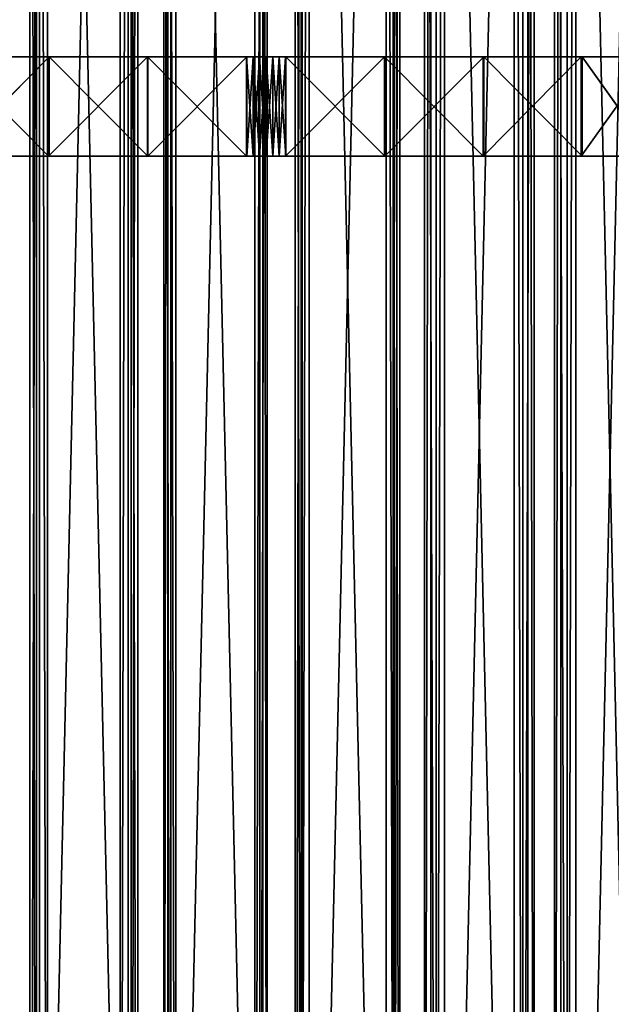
# Model space of a CAD drawing. Extents: x -1687 to 817, y -668 to 832.
# Tile 29 of 182: x -1438 to -1200, y -271 to 126. Entities that reach past the tile are written whole.
import ezdxf

# ---------------------------------------------------------------- set-up
doc = ezdxf.new("R2010")
doc.units = 0
doc.header["$LTSCALE"] = 25.4
doc.layers.get('0').update_dxf_attribs({"color": 13, "linetype": 'CONTINUOUS'})
doc.layers.add('STEEL', color=54, linetype='CONTINUOUS')
doc.layers.add('WOOD', color=253, linetype='CONTINUOUS')

# ---------------------------------------------------------------- blocks, each defined once
blk = doc.blocks.new('L006_07-00_001_DOMY_LNA_OB')
at = {"color": 0}
for p, q in [((1500, 40, -37), (0, 40, -37)), ((0, 40, -3), (1500, 40, -3)), ((1500, 40, -37), (0, 40, -37)), ((0, 40, -3), (1500, 40, -3)), ((1500, 37), (0, 37)), ((0, 37, -40), (1500, 37, -40)), ((0, 37, -40), (1500, 37, -40)), ((1500, 37), (0, 37)), ((0, 3), (1500, 3)), ((1500, 3, -40), (0, 3, -40)), ((1500, 3, -40), (0, 3, -40)), ((0, 3), (1500, 3)), ((0, 0, -37), (1500, 0, -37)), ((1500, 0, -3), (0, 0, -3)), ((0, 0, -37), (1500, 0, -37)), ((1500, 0, -3), (0, 0, -3))]:
    blk.add_line(p, q, dxfattribs=at)
at = {"color": 7}
mesh = blk.add_polyface(dxfattribs=at)
corners = [(0, 40, -3), (1500, 40, -37), (0, 40, -37), (1500, 40, -3)]
mesh.append_faces([[corners[k] for k in face] for face in [(0, 1, 2), (1, 0, 3)]], dxfattribs={"vtx0": -1, "color": 7})
mesh = blk.add_polyface(dxfattribs=at)
corners = [(1500, 40, -37), (0, 37, -40), (0, 40, -37), (1500, 37, -40)]
mesh.append_faces([[corners[k] for k in face] for face in [(0, 1, 2), (1, 0, 3)]], dxfattribs={"vtx0": -1, "color": 7})
mesh = blk.add_polyface(dxfattribs=at)
corners = [(0, 37), (1500, 40, -3), (0, 40, -3), (1500, 37)]
mesh.append_faces([[corners[k] for k in face] for face in [(0, 1, 2), (1, 0, 3)]], dxfattribs={"vtx0": -1, "color": 7})
mesh = blk.add_polyface(dxfattribs=at)
corners = [(1500, 3), (0, 37), (0, 3), (1500, 37)]
mesh.append_faces([[corners[k] for k in face] for face in [(0, 1, 2), (1, 0, 3)]], dxfattribs={"vtx0": -1, "color": 7})
mesh = blk.add_polyface(dxfattribs=at)
corners = [(1500, 37, -40), (0, 3, -40), (0, 37, -40), (1500, 3, -40)]
mesh.append_faces([[corners[k] for k in face] for face in [(0, 1, 2), (1, 0, 3)]], dxfattribs={"vtx0": -1, "color": 7})
mesh = blk.add_polyface(dxfattribs=at)
corners = [(1500, 0, -37), (0, 3, -40), (1500, 3, -40), (0, 0, -37)]
mesh.append_faces([[corners[k] for k in face] for face in [(0, 1, 2), (1, 0, 3)]], dxfattribs={"vtx0": -1, "color": 7})
mesh = blk.add_polyface(dxfattribs=at)
corners = [(1500, 0, -3), (0, 3), (0, 0, -3), (1500, 3)]
mesh.append_faces([[corners[k] for k in face] for face in [(0, 1, 2), (1, 0, 3)]], dxfattribs={"vtx0": -1, "color": 7})
mesh = blk.add_polyface(dxfattribs=at)
corners = [(1500, 0, -3), (0, 0, -37), (1500, 0, -37), (0, 0, -3)]
mesh.append_faces([[corners[k] for k in face] for face in [(0, 1, 2), (1, 0, 3)]], dxfattribs={"vtx0": -1, "color": 7})
blk = doc.blocks.new('L006_07-00_002_DOMY_LNA_OB')
at = {"color": 0}
for p, q in [((217.56, 377.57, 45), (189.04, 382.21, 5)), ((189.04, 382.21, 5), (217.56, 377.57, 5)), ((217.56, 377.57, 45), (189.04, 382.21, 5)), ((217.56, 377.57, 45), (189.04, 382.21, 45)), ((217.56, 377.57, 45), (189.04, 382.21, 45)), ((189.04, 382.21, 5), (217.56, 377.57, 5)), ((189.34, 384.19, 45), (217.9, 379.54, 5)), ((217.9, 379.54, 5), (189.34, 384.19, 5)), ((189.34, 384.19, 45), (217.9, 379.54, 5)), ((189.34, 384.19, 45), (217.9, 379.54, 45)), ((189.34, 384.19, 45), (217.9, 379.54, 45)), ((217.9, 379.54, 5), (189.34, 384.19, 5)), ((217.56, 377.57, 45), (217.9, 379.54, 45)), ((217.9, 379.54, 5), (217.56, 377.57, 5)), ((217.56, 377.57, 45), (217.9, 379.54, 45)), ((217.9, 379.54, 5), (217.56, 377.57, 5)), ((217.56, 377.57, 5), (217.56, 377.57, 45)), ((217.56, 377.57, 5), (217.56, 377.57, 45)), ((217.56, 377.57, 5), (257.2, 371.59, 45)), ((257.2, 371.59, 45), (217.56, 377.57, 45)), ((217.56, 377.57, 5), (257.2, 371.59, 45)), ((217.56, 377.57, 5), (257.2, 371.59, 5)), ((257.2, 371.59, 45), (217.56, 377.57, 45)), ((217.56, 377.57, 5), (257.2, 371.59, 5)), ((217.9, 379.54, 5), (217.9, 379.54, 45)), ((217.9, 379.54, 45), (257.45, 373.57, 5)), ((257.45, 373.57, 5), (217.9, 379.54, 5)), ((217.9, 379.54, 45), (257.45, 373.57, 5)), ((217.9, 379.54, 45), (257.45, 373.57, 45)), ((217.9, 379.54, 5), (217.9, 379.54, 45)), ((217.9, 379.54, 45), (257.45, 373.57, 45)), ((257.45, 373.57, 5), (217.9, 379.54, 5)), ((472.1, 379.54, 5), (432.55, 373.57, 45)), ((432.55, 373.57, 45), (472.1, 379.54, 45)), ((472.1, 379.54, 5), (432.55, 373.57, 45)), ((472.1, 379.54, 5), (432.55, 373.57, 5)), ((432.55, 373.57, 45), (472.1, 379.54, 45)), ((472.1, 379.54, 5), (432.55, 373.57, 5)), ((472.44, 377.57, 45), (432.8, 371.59, 5)), ((432.8, 371.59, 5), (472.44, 377.57, 5)), ((472.44, 377.57, 45), (432.8, 371.59, 5)), ((472.44, 377.57, 45), (432.8, 371.59, 45)), ((472.44, 377.57, 45), (432.8, 371.59, 45)), ((432.8, 371.59, 5), (472.44, 377.57, 5)), ((257.45, 373.57, 45), (257.45, 373.57, 5)), ((257.45, 373.57, 45), (257.45, 373.57, 5)), ((257.45, 373.57, 45), (297.23, 369.41, 45)), ((297.23, 369.41, 45), (257.45, 373.57, 5)), ((297.23, 369.41, 5), (257.45, 373.57, 5)), ((297.23, 369.41, 45), (257.45, 373.57, 5)), ((257.45, 373.57, 45), (297.23, 369.41, 45)), ((297.23, 369.41, 5), (257.45, 373.57, 5)), ((392.77, 369.41, 45), (432.55, 373.57, 45)), ((432.55, 373.57, 45), (392.77, 369.41, 5)), ((432.55, 373.57, 5), (392.77, 369.41, 5)), ((432.55, 373.57, 45), (392.77, 369.41, 5)), ((392.77, 369.41, 45), (432.55, 373.57, 45)), ((432.55, 373.57, 5), (392.77, 369.41, 5)), ((432.55, 373.57, 5), (432.55, 373.57, 45)), ((432.55, 373.57, 5), (432.55, 373.57, 45)), ((297.07, 367.41, 45), (257.2, 371.59, 45)), ((257.2, 371.59, 45), (297.07, 367.41, 5)), ((257.2, 371.59, 5), (257.2, 371.59, 45)), ((257.2, 371.59, 5), (257.2, 371.59, 45)), ((257.2, 371.59, 5), (297.07, 367.41, 5)), ((257.2, 371.59, 45), (297.07, 367.41, 5)), ((297.07, 367.41, 45), (257.2, 371.59, 45)), ((257.2, 371.59, 5), (297.07, 367.41, 5)), ((337.16, 367.06, 5), (297.23, 369.41, 45)), ((297.23, 369.41, 45), (337.16, 367.06, 45)), ((337.16, 367.06, 5), (297.23, 369.41, 45)), ((337.16, 367.06, 5), (297.23, 369.41, 5)), ((297.23, 369.41, 5), (297.23, 369.41, 45)), ((297.23, 369.41, 5), (297.23, 369.41, 45)), ((297.23, 369.41, 45), (337.16, 367.06, 45)), ((337.16, 367.06, 5), (297.23, 369.41, 5)), ((352.84, 367.06, 45), (392.77, 369.41, 5)), ((392.77, 369.41, 5), (352.84, 367.06, 5)), ((352.84, 367.06, 45), (392.77, 369.41, 5)), ((352.84, 367.06, 45), (392.77, 369.41, 45)), ((352.84, 367.06, 45), (392.77, 369.41, 45)), ((392.77, 369.41, 5), (352.84, 367.06, 5)), ((392.77, 369.41, 45), (392.77, 369.41, 5)), ((392.77, 369.41, 45), (392.77, 369.41, 5)), ((432.8, 371.59, 45), (392.93, 367.41, 45)), ((392.93, 367.41, 45), (432.8, 371.59, 5)), ((392.93, 367.41, 5), (432.8, 371.59, 5)), ((392.93, 367.41, 45), (432.8, 371.59, 5)), ((432.8, 371.59, 45), (392.93, 367.41, 45)), ((392.93, 367.41, 5), (432.8, 371.59, 5)), ((432.8, 371.59, 45), (432.8, 371.59, 5)), ((432.8, 371.59, 45), (432.8, 371.59, 5)), ((337.09, 365.06, 45), (297.07, 367.41, 5)), ((297.07, 367.41, 5), (337.09, 365.06, 5)), ((337.09, 365.06, 45), (297.07, 367.41, 5)), ((337.09, 365.06, 45), (297.07, 367.41, 45)), ((297.07, 367.41, 45), (297.07, 367.41, 5)), ((297.07, 367.41, 45), (297.07, 367.41, 5)), ((337.09, 365.06, 45), (297.07, 367.41, 45)), ((297.07, 367.41, 5), (337.09, 365.06, 5)), ((337.09, 365.06, 45), (337.16, 367.06, 45)), ((337.16, 367.06, 5), (337.09, 365.06, 5)), ((337.09, 365.06, 45), (337.16, 367.06, 45)), ((337.16, 367.06, 5), (337.09, 365.06, 5)), ((337.16, 367.06, 45), (337.16, 367.06, 5)), ((339.76, 366.98, 45), (337.16, 367.06, 45)), ((337.16, 367.06, 5), (339.76, 366.98, 5)), ((339.76, 366.98, 5), (337.16, 367.06, 45)), ((339.76, 366.98, 45), (337.16, 367.06, 45)), ((339.76, 366.98, 5), (337.16, 367.06, 45)), ((337.16, 367.06, 5), (339.76, 366.98, 5)), ((337.16, 367.06, 45), (337.16, 367.06, 5)), ((342.36, 366.91, 45), (339.76, 366.98, 45)), ((339.76, 366.98, 5), (342.36, 366.91, 5)), ((342.36, 366.91, 5), (339.76, 366.98, 45)), ((342.36, 366.91, 45), (339.76, 366.98, 45)), ((342.36, 366.91, 5), (339.76, 366.98, 45)), ((339.76, 366.98, 5), (342.36, 366.91, 5)), ((339.76, 366.98, 5), (339.76, 366.98, 45)), ((339.76, 366.98, 5), (339.76, 366.98, 45)), ((344.96, 366.87, 45), (342.36, 366.91, 45)), ((342.36, 366.91, 5), (344.96, 366.87, 5)), ((344.96, 366.87, 5), (342.36, 366.91, 45)), ((344.96, 366.87, 45), (342.36, 366.91, 45)), ((344.96, 366.87, 5), (342.36, 366.91, 45)), ((342.36, 366.91, 5), (344.96, 366.87, 5)), ((342.36, 366.91, 5), (342.36, 366.91, 45)), ((342.36, 366.91, 5), (342.36, 366.91, 45)), ((344.93, 364.88, 45), (344.96, 366.87, 45)), ((344.96, 366.87, 5), (344.93, 364.88, 5)), ((344.93, 364.88, 45), (344.96, 366.87, 45)), ((344.96, 366.87, 5), (344.93, 364.88, 5)), ((344.99, 366.87, 45), (344.96, 366.87, 45)), ((344.96, 366.87, 5), (344.99, 366.87, 5)), ((344.99, 366.87, 5), (344.96, 366.87, 45)), ((344.99, 366.87, 45), (344.96, 366.87, 45)), ((344.99, 366.87, 5), (344.96, 366.87, 45)), ((344.96, 366.87, 5), (344.99, 366.87, 5)), ((344.96, 366.87, 5), (344.96, 366.87, 45)), ((344.96, 366.87, 5), (344.96, 366.87, 45)), ((345.01, 366.87, 45), (344.99, 366.87, 45)), ((344.99, 366.87, 5), (345.01, 366.87, 5)), ((345.01, 366.87, 5), (344.99, 366.87, 45)), ((345.01, 366.87, 45), (344.99, 366.87, 45)), ((345.01, 366.87, 5), (344.99, 366.87, 45)), ((344.99, 366.87, 5), (345.01, 366.87, 5)), ((344.99, 366.87, 5), (344.99, 366.87, 45)), ((344.99, 366.87, 5), (344.99, 366.87, 45)), ((345.04, 366.87, 45), (345.01, 366.87, 45)), ((345.01, 366.87, 5), (345.04, 366.87, 5)), ((345.04, 366.87, 5), (345.01, 366.87, 45)), ((345.04, 366.87, 45), (345.01, 366.87, 45)), ((345.04, 366.87, 5), (345.01, 366.87, 45)), ((345.01, 366.87, 5), (345.04, 366.87, 5)), ((345.01, 366.87, 5), (345.01, 366.87, 45)), ((345.01, 366.87, 5), (345.01, 366.87, 45)), ((345.04, 366.87, 5), (347.64, 366.91, 5)), ((347.64, 366.91, 5), (345.04, 366.87, 45)), ((345.04, 366.87, 45), (347.64, 366.91, 45)), ((347.64, 366.91, 5), (345.04, 366.87, 45)), ((345.04, 366.87, 5), (347.64, 366.91, 5)), ((345.04, 366.87, 45), (347.64, 366.91, 45)), ((345.07, 364.88, 45), (345.04, 366.87, 45)), ((345.04, 366.87, 5), (345.07, 364.88, 5)), ((345.04, 366.87, 5), (345.07, 364.88, 5)), ((345.04, 366.87, 5), (345.04, 366.87, 45)), ((345.04, 366.87, 5), (345.04, 366.87, 45)), ((345.07, 364.88, 45), (345.04, 366.87, 45)), ((347.64, 366.91, 5), (350.24, 366.98, 5)), ((350.24, 366.98, 5), (347.64, 366.91, 45)), ((347.64, 366.91, 45), (350.24, 366.98, 45)), ((350.24, 366.98, 5), (347.64, 366.91, 45)), ((347.64, 366.91, 5), (350.24, 366.98, 5)), ((347.64, 366.91, 45), (350.24, 366.98, 45)), ((347.64, 366.91, 5), (347.64, 366.91, 45)), ((347.64, 366.91, 5), (347.64, 366.91, 45)), ((350.24, 366.98, 5), (352.84, 367.06, 5)), ((352.84, 367.06, 5), (350.24, 366.98, 45)), ((350.24, 366.98, 45), (352.84, 367.06, 45)), ((352.84, 367.06, 5), (350.24, 366.98, 45)), ((350.24, 366.98, 5), (352.84, 367.06, 5)), ((350.24, 366.98, 45), (352.84, 367.06, 45)), ((350.24, 366.98, 5), (350.24, 366.98, 45)), ((350.24, 366.98, 5), (350.24, 366.98, 45)), ((352.84, 367.06, 5), (352.84, 367.06, 45)), ((352.84, 367.06, 45), (352.91, 365.06, 45)), ((352.91, 365.06, 5), (352.84, 367.06, 5)), ((352.91, 365.06, 5), (352.84, 367.06, 5)), ((352.84, 367.06, 5), (352.84, 367.06, 45)), ((352.84, 367.06, 45), (352.91, 365.06, 45)), ((352.91, 365.06, 5), (392.93, 367.41, 45)), ((392.93, 367.41, 45), (352.91, 365.06, 45)), ((352.91, 365.06, 5), (392.93, 367.41, 45)), ((352.91, 365.06, 5), (392.93, 367.41, 5)), ((392.93, 367.41, 45), (352.91, 365.06, 45)), ((352.91, 365.06, 5), (392.93, 367.41, 5)), ((392.93, 367.41, 5), (392.93, 367.41, 45)), ((392.93, 367.41, 5), (392.93, 367.41, 45)), ((337.09, 365.06, 5), (337.09, 365.06, 45)), ((337.09, 365.06, 45), (339.7, 364.98, 45)), ((339.7, 364.98, 5), (337.09, 365.06, 5)), ((337.09, 365.06, 5), (337.09, 365.06, 45)), ((337.09, 365.06, 5), (339.7, 364.98, 45)), ((337.09, 365.06, 45), (339.7, 364.98, 45)), ((337.09, 365.06, 5), (339.7, 364.98, 45)), ((339.7, 364.98, 5), (337.09, 365.06, 5)), ((339.7, 364.98, 45), (342.32, 364.91, 45)), ((342.32, 364.91, 5), (339.7, 364.98, 5)), ((339.7, 364.98, 5), (339.7, 364.98, 45)), ((339.7, 364.98, 5), (339.7, 364.98, 45)), ((339.7, 364.98, 5), (342.32, 364.91, 45)), ((339.7, 364.98, 45), (342.32, 364.91, 45)), ((339.7, 364.98, 5), (342.32, 364.91, 45)), ((342.32, 364.91, 5), (339.7, 364.98, 5)), ((342.32, 364.91, 45), (344.93, 364.88, 45)), ((344.93, 364.88, 5), (342.32, 364.91, 5)), ((342.32, 364.91, 5), (342.32, 364.91, 45)), ((342.32, 364.91, 5), (342.32, 364.91, 45)), ((342.32, 364.91, 5), (344.93, 364.88, 45)), ((342.32, 364.91, 45), (344.93, 364.88, 45)), ((342.32, 364.91, 5), (344.93, 364.88, 45)), ((344.93, 364.88, 5), (342.32, 364.91, 5)), ((344.93, 364.88, 45), (344.98, 364.87, 45)), ((344.98, 364.87, 5), (344.93, 364.88, 5)), ((344.93, 364.88, 5), (344.93, 364.88, 45)), ((344.93, 364.88, 5), (344.93, 364.88, 45)), ((344.93, 364.88, 5), (344.98, 364.87, 45)), ((344.93, 364.88, 45), (344.98, 364.87, 45)), ((344.93, 364.88, 5), (344.98, 364.87, 45)), ((344.98, 364.87, 5), (344.93, 364.88, 5)), ((344.98, 364.87, 45), (345.02, 364.87, 45)), ((345.02, 364.87, 5), (344.98, 364.87, 5)), ((344.98, 364.87, 5), (344.98, 364.87, 45)), ((344.98, 364.87, 5), (344.98, 364.87, 45)), ((344.98, 364.87, 5), (345.02, 364.87, 45)), ((344.98, 364.87, 45), (345.02, 364.87, 45)), ((344.98, 364.87, 5), (345.02, 364.87, 45)), ((345.02, 364.87, 5), (344.98, 364.87, 5)), ((345.02, 364.87, 45), (345.07, 364.88, 45)), ((345.07, 364.88, 5), (345.02, 364.87, 5)), ((345.02, 364.87, 5), (345.07, 364.88, 45)), ((345.02, 364.87, 45), (345.07, 364.88, 45)), ((345.02, 364.87, 5), (345.07, 364.88, 45)), ((345.07, 364.88, 5), (345.02, 364.87, 5)), ((345.02, 364.87, 5), (345.02, 364.87, 45)), ((345.02, 364.87, 5), (345.02, 364.87, 45)), ((347.68, 364.91, 5), (345.07, 364.88, 5)), ((345.07, 364.88, 5), (347.68, 364.91, 45)), ((347.68, 364.91, 45), (345.07, 364.88, 45)), ((345.07, 364.88, 5), (347.68, 364.91, 45)), ((347.68, 364.91, 5), (345.07, 364.88, 5)), ((347.68, 364.91, 45), (345.07, 364.88, 45)), ((345.07, 364.88, 5), (345.07, 364.88, 45)), ((345.07, 364.88, 5), (345.07, 364.88, 45)), ((350.3, 364.98, 5), (347.68, 364.91, 5)), ((347.68, 364.91, 5), (350.3, 364.98, 45)), ((350.3, 364.98, 45), (347.68, 364.91, 45)), ((347.68, 364.91, 5), (350.3, 364.98, 45)), ((350.3, 364.98, 5), (347.68, 364.91, 5)), ((350.3, 364.98, 45), (347.68, 364.91, 45)), ((347.68, 364.91, 5), (347.68, 364.91, 45)), ((347.68, 364.91, 5), (347.68, 364.91, 45)), ((352.91, 365.06, 5), (350.3, 364.98, 5)), ((350.3, 364.98, 5), (352.91, 365.06, 45)), ((352.91, 365.06, 45), (350.3, 364.98, 45)), ((350.3, 364.98, 5), (352.91, 365.06, 45)), ((352.91, 365.06, 5), (350.3, 364.98, 5)), ((352.91, 365.06, 45), (350.3, 364.98, 45)), ((350.3, 364.98, 5), (350.3, 364.98, 45)), ((350.3, 364.98, 5), (350.3, 364.98, 45)), ((352.91, 365.06, 45), (352.91, 365.06, 5)), ((352.91, 365.06, 45), (352.91, 365.06, 5))]:
    blk.add_line(p, q, dxfattribs=at)
at = {"color": 252}
mesh = blk.add_polyface(dxfattribs=at)
corners = [(160.43, 386.2, 45), (131.94, 391.53, 45), (131.73, 389.54, 45), (160.68, 388.18, 45), (189.04, 382.21, 45), (189.34, 384.19, 45), (217.56, 377.57, 45), (217.9, 379.54, 45)]
mesh.append_faces([[corners[k] for k in face] for face in [(0, 1, 2), (5, 6, 7)]], dxfattribs={"vtx0": -1, "color": 252})
mesh.append_faces([[corners[k] for k in face] for face in [(1, 0, 3), (3, 4, 5)]], dxfattribs={"vtx0": -1, "vtx1": -1, "color": 252})
mesh.append_faces([[corners[k] for k in face] for face in [(3, 0, 4), (5, 4, 6)]], dxfattribs={"vtx0": -1, "vtx2": -1, "color": 252})
mesh = blk.add_polyface(dxfattribs=at)
corners = [(131.94, 391.53, 5), (160.43, 386.2, 5), (131.73, 389.54, 5), (160.68, 388.18, 5), (189.04, 382.21, 5), (189.34, 384.19, 5), (217.56, 377.57, 5), (217.9, 379.54, 5)]
mesh.append_faces([[corners[k] for k in face] for face in [(0, 1, 2), (6, 5, 7)]], dxfattribs={"vtx0": -1, "color": 252})
mesh.append_faces([[corners[k] for k in face] for face in [(1, 3, 4), (4, 5, 6)]], dxfattribs={"vtx0": -1, "vtx1": -1, "color": 252})
mesh.append_faces([[corners[k] for k in face] for face in [(1, 0, 3), (4, 3, 5)]], dxfattribs={"vtx0": -1, "vtx2": -1, "color": 252})
mesh = blk.add_polyface(dxfattribs=at)
corners = [(217.56, 377.57, 45), (189.04, 382.21, 5), (217.56, 377.57, 5)]
mesh.append_faces([[corners[k] for k in face] for face in [(0, 1, 2)]], dxfattribs={"color": 252})
mesh = blk.add_polyface(dxfattribs=at)
corners = [(189.04, 382.21, 45), (189.04, 382.21, 5), (217.56, 377.57, 45)]
mesh.append_faces([[corners[k] for k in face] for face in [(0, 1, 2)]], dxfattribs={"color": 252})
mesh = blk.add_polyface(dxfattribs=at)
corners = [(189.34, 384.19, 45), (217.9, 379.54, 5), (189.34, 384.19, 5)]
mesh.append_faces([[corners[k] for k in face] for face in [(0, 1, 2)]], dxfattribs={"color": 252})
mesh = blk.add_polyface(dxfattribs=at)
corners = [(217.9, 379.54, 45), (217.9, 379.54, 5), (189.34, 384.19, 45)]
mesh.append_faces([[corners[k] for k in face] for face in [(0, 1, 2)]], dxfattribs={"color": 252})
mesh = blk.add_polyface(dxfattribs=at)
corners = [(257.2, 371.59, 45), (217.9, 379.54, 45), (217.56, 377.57, 45), (257.45, 373.57, 45), (297.07, 367.41, 45), (297.23, 369.41, 45), (337.09, 365.06, 45), (337.16, 367.06, 45)]
mesh.append_faces([[corners[k] for k in face] for face in [(0, 1, 2), (5, 6, 7)]], dxfattribs={"vtx0": -1, "color": 252})
mesh.append_faces([[corners[k] for k in face] for face in [(1, 0, 3), (3, 4, 5)]], dxfattribs={"vtx0": -1, "vtx1": -1, "color": 252})
mesh.append_faces([[corners[k] for k in face] for face in [(3, 0, 4), (5, 4, 6)]], dxfattribs={"vtx0": -1, "vtx2": -1, "color": 252})
mesh = blk.add_polyface(dxfattribs=at)
corners = [(217.9, 379.54, 5), (257.2, 371.59, 5), (217.56, 377.57, 5), (257.45, 373.57, 5), (297.07, 367.41, 5), (297.23, 369.41, 5), (337.09, 365.06, 5), (337.16, 367.06, 5)]
mesh.append_faces([[corners[k] for k in face] for face in [(0, 1, 2), (6, 5, 7)]], dxfattribs={"vtx0": -1, "color": 252})
mesh.append_faces([[corners[k] for k in face] for face in [(1, 3, 4), (4, 5, 6)]], dxfattribs={"vtx0": -1, "vtx1": -1, "color": 252})
mesh.append_faces([[corners[k] for k in face] for face in [(1, 0, 3), (4, 3, 5)]], dxfattribs={"vtx0": -1, "vtx2": -1, "color": 252})
mesh = blk.add_polyface(dxfattribs=at)
corners = [(217.56, 377.57, 45), (217.56, 377.57, 5), (257.2, 371.59, 45)]
mesh.append_faces([[corners[k] for k in face] for face in [(0, 1, 2)]], dxfattribs={"color": 252})
mesh = blk.add_polyface(dxfattribs=at)
corners = [(257.2, 371.59, 45), (217.56, 377.57, 5), (257.2, 371.59, 5)]
mesh.append_faces([[corners[k] for k in face] for face in [(0, 1, 2)]], dxfattribs={"color": 252})
mesh = blk.add_polyface(dxfattribs=at)
corners = [(217.9, 379.54, 45), (257.45, 373.57, 5), (217.9, 379.54, 5)]
mesh.append_faces([[corners[k] for k in face] for face in [(0, 1, 2)]], dxfattribs={"color": 252})
mesh = blk.add_polyface(dxfattribs=at)
corners = [(257.45, 373.57, 45), (257.45, 373.57, 5), (217.9, 379.54, 45)]
mesh.append_faces([[corners[k] for k in face] for face in [(0, 1, 2)]], dxfattribs={"color": 252})
mesh = blk.add_polyface(dxfattribs=at)
corners = [(352.91, 365.06, 45), (392.77, 369.41, 45), (352.84, 367.06, 45), (392.93, 367.41, 45), (432.55, 373.57, 45), (432.8, 371.59, 45), (472.1, 379.54, 45), (472.44, 377.57, 45)]
mesh.append_faces([[corners[k] for k in face] for face in [(0, 1, 2), (6, 5, 7)]], dxfattribs={"vtx0": -1, "color": 252})
mesh.append_faces([[corners[k] for k in face] for face in [(1, 3, 4), (4, 5, 6)]], dxfattribs={"vtx0": -1, "vtx1": -1, "color": 252})
mesh.append_faces([[corners[k] for k in face] for face in [(1, 0, 3), (4, 3, 5)]], dxfattribs={"vtx0": -1, "vtx2": -1, "color": 252})
mesh = blk.add_polyface(dxfattribs=at)
corners = [(392.77, 369.41, 5), (352.91, 365.06, 5), (352.84, 367.06, 5), (392.93, 367.41, 5), (432.55, 373.57, 5), (432.8, 371.59, 5), (472.1, 379.54, 5), (472.44, 377.57, 5)]
mesh.append_faces([[corners[k] for k in face] for face in [(0, 1, 2), (5, 6, 7)]], dxfattribs={"vtx0": -1, "color": 252})
mesh.append_faces([[corners[k] for k in face] for face in [(1, 0, 3), (3, 4, 5)]], dxfattribs={"vtx0": -1, "vtx1": -1, "color": 252})
mesh.append_faces([[corners[k] for k in face] for face in [(3, 0, 4), (5, 4, 6)]], dxfattribs={"vtx0": -1, "vtx2": -1, "color": 252})
mesh = blk.add_polyface(dxfattribs=at)
corners = [(472.1, 379.54, 45), (472.1, 379.54, 5), (432.55, 373.57, 45)]
mesh.append_faces([[corners[k] for k in face] for face in [(0, 1, 2)]], dxfattribs={"color": 252})
mesh = blk.add_polyface(dxfattribs=at)
corners = [(432.55, 373.57, 45), (472.1, 379.54, 5), (432.55, 373.57, 5)]
mesh.append_faces([[corners[k] for k in face] for face in [(0, 1, 2)]], dxfattribs={"color": 252})
mesh = blk.add_polyface(dxfattribs=at)
corners = [(472.44, 377.57, 45), (432.8, 371.59, 5), (472.44, 377.57, 5)]
mesh.append_faces([[corners[k] for k in face] for face in [(0, 1, 2)]], dxfattribs={"color": 252})
mesh = blk.add_polyface(dxfattribs=at)
corners = [(432.8, 371.59, 45), (432.8, 371.59, 5), (472.44, 377.57, 45)]
mesh.append_faces([[corners[k] for k in face] for face in [(0, 1, 2)]], dxfattribs={"color": 252})
mesh = blk.add_polyface(dxfattribs=at)
corners = [(297.23, 369.41, 45), (257.45, 373.57, 5), (257.45, 373.57, 45)]
mesh.append_faces([[corners[k] for k in face] for face in [(0, 1, 2)]], dxfattribs={"color": 252})
mesh = blk.add_polyface(dxfattribs=at)
corners = [(297.23, 369.41, 45), (297.23, 369.41, 5), (257.45, 373.57, 5)]
mesh.append_faces([[corners[k] for k in face] for face in [(0, 1, 2)]], dxfattribs={"color": 252})
mesh = blk.add_polyface(dxfattribs=at)
corners = [(432.55, 373.57, 45), (392.77, 369.41, 5), (392.77, 369.41, 45)]
mesh.append_faces([[corners[k] for k in face] for face in [(0, 1, 2)]], dxfattribs={"color": 252})
mesh = blk.add_polyface(dxfattribs=at)
corners = [(432.55, 373.57, 45), (432.55, 373.57, 5), (392.77, 369.41, 5)]
mesh.append_faces([[corners[k] for k in face] for face in [(0, 1, 2)]], dxfattribs={"color": 252})
mesh = blk.add_polyface(dxfattribs=at)
corners = [(257.2, 371.59, 45), (297.07, 367.41, 5), (297.07, 367.41, 45)]
mesh.append_faces([[corners[k] for k in face] for face in [(0, 1, 2)]], dxfattribs={"color": 252})
mesh = blk.add_polyface(dxfattribs=at)
corners = [(257.2, 371.59, 45), (257.2, 371.59, 5), (297.07, 367.41, 5)]
mesh.append_faces([[corners[k] for k in face] for face in [(0, 1, 2)]], dxfattribs={"color": 252})
mesh = blk.add_polyface(dxfattribs=at)
corners = [(337.16, 367.06, 45), (337.16, 367.06, 5), (297.23, 369.41, 45)]
mesh.append_faces([[corners[k] for k in face] for face in [(0, 1, 2)]], dxfattribs={"color": 252})
mesh = blk.add_polyface(dxfattribs=at)
corners = [(297.23, 369.41, 45), (337.16, 367.06, 5), (297.23, 369.41, 5)]
mesh.append_faces([[corners[k] for k in face] for face in [(0, 1, 2)]], dxfattribs={"color": 252})
mesh = blk.add_polyface(dxfattribs=at)
corners = [(352.84, 367.06, 45), (392.77, 369.41, 5), (352.84, 367.06, 5)]
mesh.append_faces([[corners[k] for k in face] for face in [(0, 1, 2)]], dxfattribs={"color": 252})
mesh = blk.add_polyface(dxfattribs=at)
corners = [(392.77, 369.41, 45), (392.77, 369.41, 5), (352.84, 367.06, 45)]
mesh.append_faces([[corners[k] for k in face] for face in [(0, 1, 2)]], dxfattribs={"color": 252})
mesh = blk.add_polyface(dxfattribs=at)
corners = [(392.93, 367.41, 45), (432.8, 371.59, 5), (432.8, 371.59, 45)]
mesh.append_faces([[corners[k] for k in face] for face in [(0, 1, 2)]], dxfattribs={"color": 252})
mesh = blk.add_polyface(dxfattribs=at)
corners = [(392.93, 367.41, 45), (392.93, 367.41, 5), (432.8, 371.59, 5)]
mesh.append_faces([[corners[k] for k in face] for face in [(0, 1, 2)]], dxfattribs={"color": 252})
mesh = blk.add_polyface(dxfattribs=at)
corners = [(337.09, 365.06, 45), (297.07, 367.41, 5), (337.09, 365.06, 5)]
mesh.append_faces([[corners[k] for k in face] for face in [(0, 1, 2)]], dxfattribs={"color": 252})
mesh = blk.add_polyface(dxfattribs=at)
corners = [(297.07, 367.41, 45), (297.07, 367.41, 5), (337.09, 365.06, 45)]
mesh.append_faces([[corners[k] for k in face] for face in [(0, 1, 2)]], dxfattribs={"color": 252})
mesh = blk.add_polyface(dxfattribs=at)
corners = [(339.7, 364.98, 45), (337.16, 367.06, 45), (337.09, 365.06, 45), (339.76, 366.98, 45), (342.32, 364.91, 45), (342.36, 366.91, 45), (344.93, 364.88, 45), (344.96, 366.87, 45)]
mesh.append_faces([[corners[k] for k in face] for face in [(0, 1, 2), (5, 6, 7)]], dxfattribs={"vtx0": -1, "color": 252})
mesh.append_faces([[corners[k] for k in face] for face in [(1, 0, 3), (3, 4, 5)]], dxfattribs={"vtx0": -1, "vtx1": -1, "color": 252})
mesh.append_faces([[corners[k] for k in face] for face in [(3, 0, 4), (5, 4, 6)]], dxfattribs={"vtx0": -1, "vtx2": -1, "color": 252})
mesh = blk.add_polyface(dxfattribs=at)
corners = [(337.16, 367.06, 5), (339.7, 364.98, 5), (337.09, 365.06, 5), (339.76, 366.98, 5), (342.32, 364.91, 5), (342.36, 366.91, 5), (344.93, 364.88, 5), (344.96, 366.87, 5)]
mesh.append_faces([[corners[k] for k in face] for face in [(0, 1, 2), (6, 5, 7)]], dxfattribs={"vtx0": -1, "color": 252})
mesh.append_faces([[corners[k] for k in face] for face in [(1, 3, 4), (4, 5, 6)]], dxfattribs={"vtx0": -1, "vtx1": -1, "color": 252})
mesh.append_faces([[corners[k] for k in face] for face in [(1, 0, 3), (4, 3, 5)]], dxfattribs={"vtx0": -1, "vtx2": -1, "color": 252})
mesh = blk.add_polyface(dxfattribs=at)
corners = [(339.76, 366.98, 45), (339.76, 366.98, 5), (337.16, 367.06, 45)]
mesh.append_faces([[corners[k] for k in face] for face in [(0, 1, 2)]], dxfattribs={"color": 252})
mesh = blk.add_polyface(dxfattribs=at)
corners = [(337.16, 367.06, 45), (339.76, 366.98, 5), (337.16, 367.06, 5)]
mesh.append_faces([[corners[k] for k in face] for face in [(0, 1, 2)]], dxfattribs={"color": 252})
mesh = blk.add_polyface(dxfattribs=at)
corners = [(342.36, 366.91, 45), (342.36, 366.91, 5), (339.76, 366.98, 45)]
mesh.append_faces([[corners[k] for k in face] for face in [(0, 1, 2)]], dxfattribs={"color": 252})
mesh = blk.add_polyface(dxfattribs=at)
corners = [(339.76, 366.98, 45), (342.36, 366.91, 5), (339.76, 366.98, 5)]
mesh.append_faces([[corners[k] for k in face] for face in [(0, 1, 2)]], dxfattribs={"color": 252})
mesh = blk.add_polyface(dxfattribs=at)
corners = [(344.96, 366.87, 45), (344.96, 366.87, 5), (342.36, 366.91, 45)]
mesh.append_faces([[corners[k] for k in face] for face in [(0, 1, 2)]], dxfattribs={"color": 252})
mesh = blk.add_polyface(dxfattribs=at)
corners = [(342.36, 366.91, 45), (344.96, 366.87, 5), (342.36, 366.91, 5)]
mesh.append_faces([[corners[k] for k in face] for face in [(0, 1, 2)]], dxfattribs={"color": 252})
mesh = blk.add_polyface(dxfattribs=at)
corners = [(344.98, 364.87, 45), (344.96, 366.87, 45), (344.93, 364.88, 45), (344.99, 366.87, 45), (345.02, 364.87, 45), (345.01, 366.87, 45), (345.04, 366.87, 45), (345.07, 364.88, 45)]
mesh.append_faces([[corners[k] for k in face] for face in [(0, 1, 2), (6, 4, 7)]], dxfattribs={"vtx0": -1, "color": 252})
mesh.append_faces([[corners[k] for k in face] for face in [(1, 0, 3), (3, 4, 5), (5, 4, 6)]], dxfattribs={"vtx0": -1, "vtx1": -1, "color": 252})
mesh.append_faces([[corners[k] for k in face] for face in [(3, 0, 4)]], dxfattribs={"vtx0": -1, "vtx2": -1, "color": 252})
mesh = blk.add_polyface(dxfattribs=at)
corners = [(344.96, 366.87, 5), (344.98, 364.87, 5), (344.93, 364.88, 5), (344.99, 366.87, 5), (345.02, 364.87, 5), (345.01, 366.87, 5), (345.04, 366.87, 5), (345.07, 364.88, 5)]
mesh.append_faces([[corners[k] for k in face] for face in [(0, 1, 2), (4, 6, 7)]], dxfattribs={"vtx0": -1, "color": 252})
mesh.append_faces([[corners[k] for k in face] for face in [(1, 3, 4)]], dxfattribs={"vtx0": -1, "vtx1": -1, "color": 252})
mesh.append_faces([[corners[k] for k in face] for face in [(1, 0, 3), (4, 3, 5), (4, 5, 6)]], dxfattribs={"vtx0": -1, "vtx2": -1, "color": 252})
mesh = blk.add_polyface(dxfattribs=at)
corners = [(344.99, 366.87, 45), (344.99, 366.87, 5), (344.96, 366.87, 45)]
mesh.append_faces([[corners[k] for k in face] for face in [(0, 1, 2)]], dxfattribs={"color": 252})
mesh = blk.add_polyface(dxfattribs=at)
corners = [(344.96, 366.87, 45), (344.99, 366.87, 5), (344.96, 366.87, 5)]
mesh.append_faces([[corners[k] for k in face] for face in [(0, 1, 2)]], dxfattribs={"color": 252})
mesh = blk.add_polyface(dxfattribs=at)
corners = [(345.01, 366.87, 45), (345.01, 366.87, 5), (344.99, 366.87, 45)]
mesh.append_faces([[corners[k] for k in face] for face in [(0, 1, 2)]], dxfattribs={"color": 252})
mesh = blk.add_polyface(dxfattribs=at)
corners = [(344.99, 366.87, 45), (345.01, 366.87, 5), (344.99, 366.87, 5)]
mesh.append_faces([[corners[k] for k in face] for face in [(0, 1, 2)]], dxfattribs={"color": 252})
mesh = blk.add_polyface(dxfattribs=at)
corners = [(345.04, 366.87, 45), (345.04, 366.87, 5), (345.01, 366.87, 45)]
mesh.append_faces([[corners[k] for k in face] for face in [(0, 1, 2)]], dxfattribs={"color": 252})
mesh = blk.add_polyface(dxfattribs=at)
corners = [(345.01, 366.87, 45), (345.04, 366.87, 5), (345.01, 366.87, 5)]
mesh.append_faces([[corners[k] for k in face] for face in [(0, 1, 2)]], dxfattribs={"color": 252})
mesh = blk.add_polyface(dxfattribs=at)
corners = [(347.64, 366.91, 5), (345.07, 364.88, 5), (345.04, 366.87, 5), (347.68, 364.91, 5), (350.24, 366.98, 5), (350.3, 364.98, 5), (352.84, 367.06, 5), (352.91, 365.06, 5)]
mesh.append_faces([[corners[k] for k in face] for face in [(0, 1, 2), (5, 6, 7)]], dxfattribs={"vtx0": -1, "color": 252})
mesh.append_faces([[corners[k] for k in face] for face in [(1, 0, 3), (3, 4, 5)]], dxfattribs={"vtx0": -1, "vtx1": -1, "color": 252})
mesh.append_faces([[corners[k] for k in face] for face in [(3, 0, 4), (5, 4, 6)]], dxfattribs={"vtx0": -1, "vtx2": -1, "color": 252})
mesh = blk.add_polyface(dxfattribs=at)
corners = [(345.07, 364.88, 45), (347.64, 366.91, 45), (345.04, 366.87, 45), (347.68, 364.91, 45), (350.24, 366.98, 45), (350.3, 364.98, 45), (352.84, 367.06, 45), (352.91, 365.06, 45)]
mesh.append_faces([[corners[k] for k in face] for face in [(0, 1, 2), (6, 5, 7)]], dxfattribs={"vtx0": -1, "color": 252})
mesh.append_faces([[corners[k] for k in face] for face in [(1, 3, 4), (4, 5, 6)]], dxfattribs={"vtx0": -1, "vtx1": -1, "color": 252})
mesh.append_faces([[corners[k] for k in face] for face in [(1, 0, 3), (4, 3, 5)]], dxfattribs={"vtx0": -1, "vtx2": -1, "color": 252})
mesh = blk.add_polyface(dxfattribs=at)
corners = [(347.64, 366.91, 45), (347.64, 366.91, 5), (345.04, 366.87, 45)]
mesh.append_faces([[corners[k] for k in face] for face in [(0, 1, 2)]], dxfattribs={"color": 252})
mesh = blk.add_polyface(dxfattribs=at)
corners = [(345.04, 366.87, 45), (347.64, 366.91, 5), (345.04, 366.87, 5)]
mesh.append_faces([[corners[k] for k in face] for face in [(0, 1, 2)]], dxfattribs={"color": 252})
mesh = blk.add_polyface(dxfattribs=at)
corners = [(350.24, 366.98, 45), (350.24, 366.98, 5), (347.64, 366.91, 45)]
mesh.append_faces([[corners[k] for k in face] for face in [(0, 1, 2)]], dxfattribs={"color": 252})
mesh = blk.add_polyface(dxfattribs=at)
corners = [(347.64, 366.91, 45), (350.24, 366.98, 5), (347.64, 366.91, 5)]
mesh.append_faces([[corners[k] for k in face] for face in [(0, 1, 2)]], dxfattribs={"color": 252})
mesh = blk.add_polyface(dxfattribs=at)
corners = [(352.84, 367.06, 45), (352.84, 367.06, 5), (350.24, 366.98, 45)]
mesh.append_faces([[corners[k] for k in face] for face in [(0, 1, 2)]], dxfattribs={"color": 252})
mesh = blk.add_polyface(dxfattribs=at)
corners = [(350.24, 366.98, 45), (352.84, 367.06, 5), (350.24, 366.98, 5)]
mesh.append_faces([[corners[k] for k in face] for face in [(0, 1, 2)]], dxfattribs={"color": 252})
mesh = blk.add_polyface(dxfattribs=at)
corners = [(352.91, 365.06, 45), (352.91, 365.06, 5), (392.93, 367.41, 45)]
mesh.append_faces([[corners[k] for k in face] for face in [(0, 1, 2)]], dxfattribs={"color": 252})
mesh = blk.add_polyface(dxfattribs=at)
corners = [(392.93, 367.41, 45), (352.91, 365.06, 5), (392.93, 367.41, 5)]
mesh.append_faces([[corners[k] for k in face] for face in [(0, 1, 2)]], dxfattribs={"color": 252})
mesh = blk.add_polyface(dxfattribs=at)
corners = [(337.09, 365.06, 45), (337.09, 365.06, 5), (339.7, 364.98, 45)]
mesh.append_faces([[corners[k] for k in face] for face in [(0, 1, 2)]], dxfattribs={"color": 252})
mesh = blk.add_polyface(dxfattribs=at)
corners = [(339.7, 364.98, 45), (337.09, 365.06, 5), (339.7, 364.98, 5)]
mesh.append_faces([[corners[k] for k in face] for face in [(0, 1, 2)]], dxfattribs={"color": 252})
mesh = blk.add_polyface(dxfattribs=at)
corners = [(339.7, 364.98, 45), (339.7, 364.98, 5), (342.32, 364.91, 45)]
mesh.append_faces([[corners[k] for k in face] for face in [(0, 1, 2)]], dxfattribs={"color": 252})
mesh = blk.add_polyface(dxfattribs=at)
corners = [(342.32, 364.91, 45), (339.7, 364.98, 5), (342.32, 364.91, 5)]
mesh.append_faces([[corners[k] for k in face] for face in [(0, 1, 2)]], dxfattribs={"color": 252})
mesh = blk.add_polyface(dxfattribs=at)
corners = [(342.32, 364.91, 45), (342.32, 364.91, 5), (344.93, 364.88, 45)]
mesh.append_faces([[corners[k] for k in face] for face in [(0, 1, 2)]], dxfattribs={"color": 252})
mesh = blk.add_polyface(dxfattribs=at)
corners = [(344.93, 364.88, 45), (342.32, 364.91, 5), (344.93, 364.88, 5)]
mesh.append_faces([[corners[k] for k in face] for face in [(0, 1, 2)]], dxfattribs={"color": 252})
mesh = blk.add_polyface(dxfattribs=at)
corners = [(344.93, 364.88, 45), (344.93, 364.88, 5), (344.98, 364.87, 45)]
mesh.append_faces([[corners[k] for k in face] for face in [(0, 1, 2)]], dxfattribs={"color": 252})
mesh = blk.add_polyface(dxfattribs=at)
corners = [(344.98, 364.87, 45), (344.93, 364.88, 5), (344.98, 364.87, 5)]
mesh.append_faces([[corners[k] for k in face] for face in [(0, 1, 2)]], dxfattribs={"color": 252})
mesh = blk.add_polyface(dxfattribs=at)
corners = [(344.98, 364.87, 45), (344.98, 364.87, 5), (345.02, 364.87, 45)]
mesh.append_faces([[corners[k] for k in face] for face in [(0, 1, 2)]], dxfattribs={"color": 252})
mesh = blk.add_polyface(dxfattribs=at)
corners = [(345.02, 364.87, 45), (344.98, 364.87, 5), (345.02, 364.87, 5)]
mesh.append_faces([[corners[k] for k in face] for face in [(0, 1, 2)]], dxfattribs={"color": 252})
mesh = blk.add_polyface(dxfattribs=at)
corners = [(345.02, 364.87, 45), (345.02, 364.87, 5), (345.07, 364.88, 45)]
mesh.append_faces([[corners[k] for k in face] for face in [(0, 1, 2)]], dxfattribs={"color": 252})
mesh = blk.add_polyface(dxfattribs=at)
corners = [(345.07, 364.88, 45), (345.02, 364.87, 5), (345.07, 364.88, 5)]
mesh.append_faces([[corners[k] for k in face] for face in [(0, 1, 2)]], dxfattribs={"color": 252})
mesh = blk.add_polyface(dxfattribs=at)
corners = [(345.07, 364.88, 45), (345.07, 364.88, 5), (347.68, 364.91, 45)]
mesh.append_faces([[corners[k] for k in face] for face in [(0, 1, 2)]], dxfattribs={"color": 252})
mesh = blk.add_polyface(dxfattribs=at)
corners = [(347.68, 364.91, 45), (345.07, 364.88, 5), (347.68, 364.91, 5)]
mesh.append_faces([[corners[k] for k in face] for face in [(0, 1, 2)]], dxfattribs={"color": 252})
mesh = blk.add_polyface(dxfattribs=at)
corners = [(347.68, 364.91, 45), (347.68, 364.91, 5), (350.3, 364.98, 45)]
mesh.append_faces([[corners[k] for k in face] for face in [(0, 1, 2)]], dxfattribs={"color": 252})
mesh = blk.add_polyface(dxfattribs=at)
corners = [(350.3, 364.98, 45), (347.68, 364.91, 5), (350.3, 364.98, 5)]
mesh.append_faces([[corners[k] for k in face] for face in [(0, 1, 2)]], dxfattribs={"color": 252})
mesh = blk.add_polyface(dxfattribs=at)
corners = [(350.3, 364.98, 45), (350.3, 364.98, 5), (352.91, 365.06, 45)]
mesh.append_faces([[corners[k] for k in face] for face in [(0, 1, 2)]], dxfattribs={"color": 252})
mesh = blk.add_polyface(dxfattribs=at)
corners = [(352.91, 365.06, 45), (350.3, 364.98, 5), (352.91, 365.06, 5)]
mesh.append_faces([[corners[k] for k in face] for face in [(0, 1, 2)]], dxfattribs={"color": 252})

msp = doc.modelspace()

# ---------------------------------------------------------------- block references
at = {"layer": 'STEEL', "color": 0, "extrusion": (3.99063e-17, 1, -7.11237e-17), "rotation": 1.232334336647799e-09}
msp.add_blockref('L006_07-00_002_DOMY_LNA_OB', (994.05, 1125, 65.82), dxfattribs=at)
at = {"layer": 'WOOD', "color": 0, "extrusion": (-0.993553, 4.77122e-17, 0.113368)}
msp.add_blockref('L006_07-00_001_DOMY_LNA_OB', (-831.82, 1327.33, 1595.5), dxfattribs=at)
at = {"layer": 'WOOD', "color": 0, "extrusion": (-0.998723, 4.34482e-17, 0.050515)}
msp.add_blockref('L006_07-00_001_DOMY_LNA_OB', (-831.82, 1422.27, 1454.22), dxfattribs=at)
at = {"layer": 'WOOD', "color": 0, "extrusion": (0.997548, -3.33123e-17, 0.069987), "rotation": 360}
msp.add_blockref('L006_07-00_001_DOMY_LNA_OB', (-668.18, 1581.06, -1177.08), dxfattribs=at)
at = {"layer": 'WOOD', "color": 0, "extrusion": (0.990586, -4.46297e-17, 0.136891)}
msp.add_blockref('L006_07-00_001_DOMY_LNA_OB', (-668.18, 1655.74, -1013.38), dxfattribs=at)
at = {"layer": 'WOOD', "color": 0, "extrusion": (0.988642, -1.50439e-17, 0.150287), "rotation": 360}
msp.add_blockref('L006_07-00_001_DOMY_LNA_OB', (-668.18, 1669.89, -937.25), dxfattribs=at)

doc.saveas('drawing.dxf')
